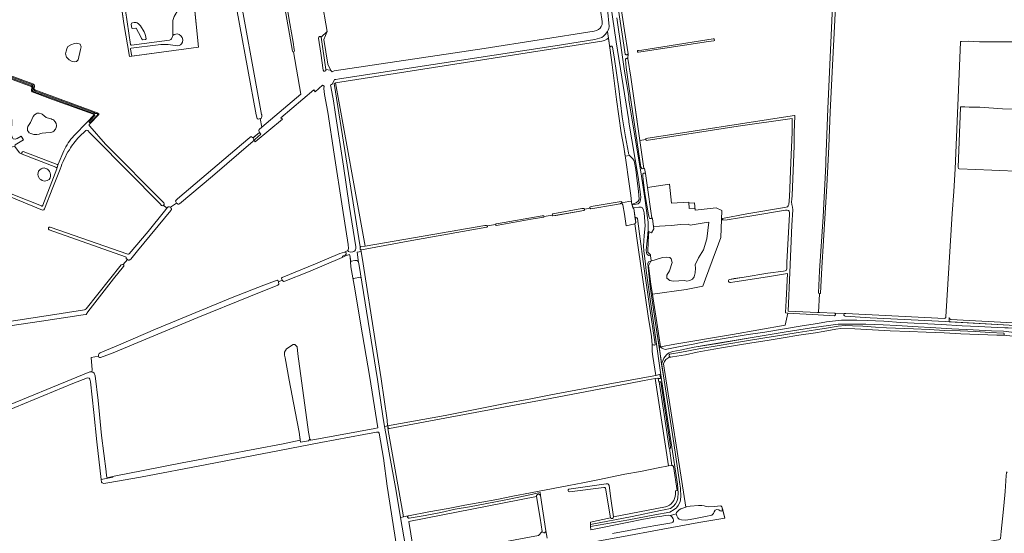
# Model space of a CAD drawing. Header units: metres. Extents: x 209813 to 223847, y 571801 to 587119.
# Tile 239 of 256: x 221435 to 222348, y 573120 to 573596. Entities that reach past the tile are written whole.
import ezdxf

# ---------------------------------------------------------------- set-up
doc = ezdxf.new("R2010")
doc.units = ezdxf.units.M
for name, color, linetype, lineweight in [('B-RO-GR-BOS_GEMENGD-GV', 8, 'Continuous', 0), ('B-RO-GR-BOUWLAND-GV', 8, 'Continuous', 0), ('B-RO-GR-GRAS-GV', 8, 'Continuous', 0), ('B-RO-GR-HOUTWAL-GV', 8, 'Continuous', 0), ('B-RO-KW-KUNSTWERK_STUW-GV', 8, 'Continuous', 0), ('B-RO-OG-WATER_GREPPEL-GV', 8, 'Continuous', 0), ('B-RO-OG-WEG-GV', 8, 'Continuous', 0), ('B-RO-VH-ONVERHARD-GV', 8, 'Continuous', 0), ('B-RO-VH-VERHARDING_FUNDERING_ZAND-GV', 8, 'Continuous', 0)]:
    doc.layers.add(name, color=color, linetype=linetype, lineweight=lineweight)

msp = doc.modelspace()

# ---------------------------------------------------------------- linework, layer by layer
at = {"layer": 'B-RO-GR-BOS_GEMENGD-GV', "flags": 128}
for points in [[(221538.962, 573562.045), (221600.958, 573570.202), (221594.166, 573635.482), (221590.897, 573633.363), (221588.346, 573630.452), (221587.355, 573628.144), (221587.052, 573623.4), (221584.507, 573611.186), (221582.373, 573605.686), (221578.191, 573598.794), (221576.986, 573595.085), (221577.128, 573581.117)], [(221581.193, 573571.49), (221572.744, 573572.81)], [(221537.736, 573568.619), (221538.962, 573562.045)], [(221392.661, 573558.085), (221388.226, 573542.909), (221388.569, 573538.624), (221391.525, 573534.779), (221395.697, 573532.366), (221398.317, 573532.112), (221400.844, 573532.101), (221408.39, 573534.227), (221415.501, 573536.661), (221422.922, 573535.613), (221424.755, 573532.628), (221427.184, 573515.036), (221427.614, 573499.43), (221427.004, 573490.209), (221427.574, 573487.407), (221428.87, 573485.367), (221430.778, 573485.046), (221432.489, 573485.605), (221436.278, 573487.88), (221438.548, 573484.487), (221430.851, 573479.617), (221430.518, 573478.27), (221434.682, 573472.352), (221437.283, 573471.023)], [(221445.626, 573533.97), (221400.996, 573550.172)], [(221445.866, 573530.821), (221446.131, 573532.722)], [(221465.489, 573521.828), (221446.538, 573528.901)], [(221503.312, 573508.223), (221465.489, 573521.828)], [(221497.84, 573501.227), (221503.544, 573506.901)], [(221485.277, 573488.045), (221497.84, 573501.227)], [(221438.332, 573473.552), (221469.853, 573461.446)], [(221470.803, 573461.868), (221476.02, 573474.291)]]:
    msp.add_lwpolyline(points, dxfattribs=at)
at = {"layer": 'B-RO-GR-BOS_GEMENGD-GV'}
for points in [[(221577.128, 573581.117, -0.3251746), (221582.728, 573582.115)], [(221582.728, 573582.115, -0.3934247), (221585.853, 573574.948)], [(221538.254, 573569.436, 0.4096816), (221537.736, 573568.619)], [(221446.131, 573532.722, 0.4224849), (221445.626, 573533.97)], [(221446.538, 573528.901, -0.2577494), (221445.866, 573530.821)], [(221503.544, 573506.901, 0.4637139), (221503.312, 573508.223)], [(221476.02, 573474.291, -0.0816549), (221485.277, 573488.045)], [(221437.283, 573471.023, -0.6954461), (221438.332, 573473.552)], [(221470.759, 573461.735, 0.0564217), (221470.803, 573461.868)]]:
    msp.add_lwpolyline(points, format="xyb", dxfattribs=at)
at = {"layer": 'B-RO-GR-BOS_GEMENGD-GV', "flags": 128}
for points in [[(221469.26, 573497.63), (221469.26, 573497.29), (221468.86, 573495.73), (221468.28, 573494.35), (221468.02, 573493.95), (221466.78, 573492.47), (221465.56, 573491.71), (221463.9, 573491.25), (221459.28, 573490.83), (221455.92, 573490.67), (221454.24, 573490.15), (221453.12, 573489.71), (221450.8, 573489.27), (221447.98, 573489.29), (221445.46, 573490.11), (221445.18, 573490.23), (221443.86, 573491.01), (221443.12, 573491.85), (221442.34, 573493.07), (221442.18, 573493.91), (221442.18, 573495.35), (221442.58, 573496.73), (221444.9, 573500.43), (221447.58, 573506.15), (221448.8, 573507.49), (221450.26, 573508.59), (221451.32, 573509.05), (221452.68, 573509.17), (221452.98, 573509.17), (221455.08, 573508.59), (221455.82, 573508.11), (221459.42, 573505.25), (221460.52, 573504.65), (221464.14, 573503.73), (221465.24, 573503.39), (221466.38, 573502.85), (221467.92, 573500.99), (221468.72, 573499.47)], [(222085.366, 573393.782), (222086.304, 573418.934), (222081.03, 573421.346), (222061.332, 573419.308), (222061.201, 573420.934), (222055.867, 573420.567), (222055.437, 573426.566), (222039.473, 573425.572), (222037.641, 573443.42), (222017.229, 573440.285), (222017.549, 573438.177), (222020.42, 573418.286), (222021.31, 573412.074), (222021.786, 573411.032), (222022.844, 573403.952), (222039.153, 573404.966), (222048.215, 573405.791), (222054.863, 573406.128), (222056.696, 573405.294), (222071.725, 573407.642), (222074.239, 573408.076), (222072.343, 573392.599), (222069.118, 573382.268), (222064.563, 573374.983), (222061.41, 573368.572), (222061.676, 573365.256), (222061.419, 573361.113), (222060.539, 573357.411), (222058.94, 573355.32), (222056.587, 573354.051), (222053.798, 573353.337), (222051.501, 573353.839), (222040.981, 573353.259), (222037.814, 573353.99), (222035.147, 573356.118), (222035.122, 573358.832), (222037.61, 573362.806), (222039.995, 573370.718), (222039.067, 573374.134), (222037.835, 573375.38), (222035.125, 573375.665), (222031.26, 573375.132), (222020.381, 573371.929), (222018.199, 573367.657), (222020.348, 573350.653), (222021.702, 573341.335), (222053.23, 573345.733), (222068.6, 573348.565), (222071.087, 573355.608), (222077.321, 573372.106), (222083.123, 573387.883)]]:
    msp.add_lwpolyline(points, close=True, dxfattribs=at)
at = {"layer": 'B-RO-GR-BOUWLAND-GV', "flags": 128}
for points in [[(222192.158, 573619.855), (222189.098, 573559.553), (222186.708, 573510.349), (222185.351, 573477.747), (222183.631, 573441.686), (222178.822, 573365.822), (222177.586, 573342.239), (222177.448, 573342.006), (222177.215, 573341.837), (222177.062, 573341.762), (222176.861, 573341.694), (222176.688, 573341.681), (222175.754, 573324.401), (222176.647, 573324.425), (222190.706, 573323.659), (222199.537, 573323.151), (222199.992, 573323.27), (222201.288, 573323.35), (222292.583, 573318.843), (222293.138, 573318.896), (222293.509, 573319.213), (222293.773, 573319.61), (222293.826, 573320.192), (222299.745, 573415.962), (222301.246, 573436.399), (222302.595, 573457.512), (222307.396, 573574.888), (222307.462, 573575.1), (222307.574, 573575.272), (222307.872, 573575.503), (222308.229, 573575.616), (222308.412, 573575.6), (222314.642, 573575.731), (222325.193, 573575.261), (222347.493, 573575.365), (222360.756, 573575.38)], [(222356.381, 573302.261), (222347.358, 573303.23), (222347.099, 573303.209), (222341.083, 573303.171), (222307.849, 573304.459), (222292.341, 573305.386), (222275.772, 573305.924), (222259.81, 573306.627), (222242.351, 573307.361), (222209.441, 573309.205), (222196.577, 573309.332), (222191.978, 573308.686), (222180.289, 573306.668), (222173.016, 573305.355), (222157.582, 573303.236), (222143.061, 573300.83), (222128.101, 573298.443), (222113.962, 573296.155), (222100.838, 573294.052), (222087.828, 573291.676), (222073.553, 573289.385), (222063.228, 573287.448), (222052.583, 573285.037), (222040.445, 573283.091), (222038.935, 573283.006), (222038.612, 573282.962), (222038.287, 573282.993), (222037.978, 573283.098)], [(222032.146, 573276.719), (222052.671, 573143.806), (222053.412, 573144.049), (222056.892, 573144.721), (222064.506, 573145.234), (222067.651, 573145.192), (222069.835, 573144.877), (222071.548, 573144.327), (222073.927, 573144.027), (222079.007, 573144.336), (222085.33, 573145.041), (222086.294, 573144.039), (222088.896, 573133.697), (222064.888, 573129.462), (222023.199, 573121.798), (222000, 573117.487), (221947.297, 573107.789), (221952.872, 573071.182), (221964.103, 573014.996), (221981.183, 573018.79)], [(221795.389, 573135.729), (221795.667, 573135.837), (221814.384, 573139.362), (221832.276, 573142.528), (221847.755, 573145.534), (221863.687, 573148.352), (221877.544, 573150.96), (221892.238, 573153.866), (221908.836, 573157.091), (221929.69, 573161.103), (221944.159, 573164.004), (221957.091, 573166.482), (221971.029, 573169.26), (221996.176, 573174.301), (222010.58, 573176.785), (222026.981, 573180.196), (222036.656, 573182.013), (222024.324, 573263.096), (222014.264, 573261.34), (222000, 573258.539), (221926.811, 573244.433), (221777.85, 573216.59)], [(221776.908, 573216.93), (221776.298, 573216.823), (221790.838, 573134.719), (221795.389, 573135.729)], [(222193.221, 573058.774), (222205.35, 573061.157), (222204.587, 573061.88), (222205.181, 573064.16), (222204.661, 573066.965), (222201.99, 573080.688), (222201.104, 573084.838), (222221.839, 573088.953), (222282.051, 573101.832), (222325.05, 573110.288), (222342.845, 573113.581), (222344.615, 573114.499), (222344.85, 573117.962), (222345.282, 573121.138), (222346.496, 573132.915), (222347.777, 573145.09), (222348.882, 573158.232), (222349.944, 573173.139), (222350.243, 573175.518), (222350.848, 573176.548)]]:
    msp.add_lwpolyline(points, dxfattribs=at)
at = {"layer": 'B-RO-GR-BOUWLAND-GV'}
for points in [[(222037.978, 573283.098, 0.2179029), (222032.146, 573276.719)], [(221777.85, 573216.59, -0.1844414), (221776.908, 573216.93)]]:
    msp.add_lwpolyline(points, format="xyb", dxfattribs=at)
at = {"layer": 'B-RO-GR-GRAS-GV', "flags": 128}
for points in [[(222188.604, 573601.579), (222191.732, 573659.784), (222192.77, 573661.237), (222156.396, 573658.872), (222084.374, 573648.448), (221989.227, 573634.877), (221992.153, 573610.171), (221995.962, 573585.889), (221999.275, 573564.158), (221998.941, 573559.692), (222001.818, 573542.55), (222010.202, 573483.73)], [(221679.972, 573612.167), (221674.776, 573642.005), (221673.421, 573642.312), (221661.038, 573641.335), (221635.825, 573638.984), (221635.92, 573635.55), (221659.36, 573507.87), (221659.46, 573507.51), (221659.5, 573506.19), (221659.159, 573504.54), (221657.944, 573504.174), (221659.578, 573496.052), (221695.739, 573526.726), (221688.824, 573565.922)], [(221594.252, 573634.65), (221600.958, 573570.202), (221536.92, 573561.776), (221531.507, 573592.267), (221527.392, 573621.561)], [(221657.944, 573504.174), (221656.012, 573503.592), (221655.12, 573504.31), (221654.3, 573507.65), (221631.18, 573634.13)], [(221723.447, 573548.559), (221724.84, 573547.33), (221725.4, 573547.77), (221726.66, 573548.23), (221865.74, 573569.11), (221967.7, 573585.13), (221969.94, 573585.69), (221971.78, 573586.61), (221973.26, 573587.87), (221974.38, 573589.43), (221975.14, 573591.33), (221975.18, 573592.49), (221975.1, 573594.01), (221968.84, 573636.49)], [(221714.89, 573615.558), (221720.277, 573584.738)], [(221687.93, 573566.478), (221679.972, 573612.167)], [(222175.735, 573342.436), (222176.806, 573362.814), (222180.236, 573413.048), (222182.682, 573461.501), (222182.729, 573465.17), (222183.119, 573481.102), (222184.457, 573513.424), (222188.604, 573601.579)], [(222002.343, 573426.844), (222001.696, 573432.683), (222000, 573445.897), (221997.054, 573465.416), (221995.309, 573477.92), (221992.844, 573490.745), (221988.468, 573521.639), (221984.422, 573553.814), (221980.927, 573578.738), (221979.555, 573577.796), (221977.306, 573576.506), (221974.925, 573575.812), (221727.837, 573537.249), (221726.712, 573536.554)], [(221477.948, 573566.499), (221478.725, 573568.867), (221479.756, 573571.087), (221482.364, 573572.568), (221485.954, 573573.85), (221488.087, 573573.935), (221490.916, 573572.995), (221492.138, 573570.774), (221491.35, 573568.236), (221489.084, 573558.448)], [(221477.948, 573566.499), (221477.479, 573564.035), (221478.299, 573560.968), (221480.802, 573558.719), (221483.581, 573557.12), (221486.048, 573556.775), (221487.777, 573557.109), (221489.084, 573558.448)], [(221400.144, 573557.062), (221400.6, 573554.247), (221400.569, 573554.036), (221400.575, 573553.805), (221400.635, 573553.626), (221400.76, 573553.382), (221400.873, 573553.249), (221401.051, 573553.137), (221401.283, 573553.038), (221401.473, 573552.984), (221447.215, 573536.349)], [(221408.017, 573231.442), (221500.095, 573269.407), (221501.916, 573269.347), (221502.238, 573271.153), (221501.196, 573282.674), (221508.037, 573283.725), (221508.112, 573284.885), (221508.588, 573286.235), (221509.461, 573287.028), (221528.908, 573294.966), (221561.055, 573308.698), (221632.175, 573338.067), (221661.522, 573349.729), (221673.649, 573354.276), (221674.561, 573353.624), (221674.975, 573352.634), (221678.322, 573354.213), (221678.054, 573354.894), (221677.816, 573356.085), (221678.449, 573356.676), (221709.396, 573369.497), (221731.818, 573378.971), (221736.145, 573380.312), (221739.37, 573381.904), (221739.811, 573383.537), (221739.505, 573387.31), (221734.406, 573421.07), (221726.756, 573471.149), (221720.636, 573510.11), (221717.679, 573526.531), (221716.907, 573531.905), (221717.292, 573534.086), (221715.865, 573534.989), (221709.117, 573529.053), (221707.836, 573530.89), (221677.115, 573504.795), (221678.656, 573503.484), (221653.402, 573482.492), (221652.692, 573483.518), (221653.008, 573484.623)], [(221448.659, 573533.92), (221448.282, 573532.257), (221448.194, 573532.017), (221448.167, 573531.574), (221448.227, 573531.382), (221448.333, 573531.21), (221448.743, 573530.959), (221449.039, 573530.867), (221505.311, 573509.959), (221506.561, 573509.689), (221507.645, 573509.205), (221508.322, 573508.662), (221508.518, 573507.825), (221499.662, 573498.821), (221499.523, 573498.583), (221499.457, 573498.372), (221499.457, 573498.061), (221499.517, 573497.737), (221499.623, 573497.518), (221499.828, 573497.26), (221500.078, 573497.03), (221514.571, 573480.508), (221568.54, 573425.87), (221569, 573425.05), (221568.82, 573424.31), (221568.35, 573423.84)], [(221727.837, 573537.249), (221755.298, 573385.809), (221818.021, 573396.515), (221866.362, 573405.058), (221867.984, 573405.058), (221868.762, 573404.639)], [(222307.358, 573514.516), (222305.26, 573458.924)], [(222306.408, 573457.388), (222336.545, 573456.408), (222366.01, 573454.944), (222366.707, 573454.886), (222368.216, 573487.414), (222368.466, 573512.481), (222360.691, 573512.76), (222360.422, 573512.727), (222360.154, 573512.763), (222346.512, 573513.23), (222325.441, 573514.578), (222315.464, 573514.571), (222311.559, 573515.073), (222308.234, 573515.09)], [(222015.741, 573484.7), (222015.528, 573485.514), (222151.466, 573506.625), (222153.479, 573506.904)], [(222153.829, 573506.715), (222153.243, 573491.309), (222153.164, 573478.894), (222151.275, 573432.71), (222151.151, 573429.363), (222150.859, 573426.886), (222151.152, 573424.456), (222151.835, 573422.057), (222151.941, 573419.513), (222151.124, 573405.216), (222149.234, 573361.485), (222147.596, 573325.627), (222174.786, 573324.374), (222175.754, 573324.401), (222176.688, 573341.681)], [(222086.992, 573410.622), (222086.925, 573411.451), (222109.348, 573415.802), (222144.311, 573421.65), (222145.766, 573421.865), (222147.115, 573422.17), (222147.825, 573423.11), (222148.406, 573424.432), (222148.818, 573431.532), (222150.184, 573463.442), (222151.337, 573491.469), (222151.462, 573504.1), (222101.451, 573497.064), (222015.986, 573483.762), (222015.741, 573484.7), (222010.202, 573483.73), (222013.909, 573457.721), (222014.505, 573457.759), (222015.263, 573453.253), (222017.229, 573440.285), (222037.641, 573443.42), (222039.473, 573425.572), (222055.437, 573426.566), (222055.523, 573425.576), (222060.856, 573425.943), (222061.332, 573419.308), (222081.03, 573421.346), (222086.304, 573418.934), (222085.989, 573410.478)], [(221536.411, 573378.572), (221554.173, 573399.415), (221569.2, 573418.2), (221571.293, 573420.937), (221568.35, 573423.84), (221567.64, 573423.13), (221566.58, 573423.47), (221565.2, 573425.03), (221505.12, 573486.07), (221499.18, 573491.85), (221498.76, 573492.41), (221498.1, 573492.95), (221497.06, 573493.25), (221496.22, 573493.11), (221490.081, 573487.21)], [(221571.293, 573420.937), (221571.702, 573421.472), (221572.027, 573421.797), (221572.741, 573422.154), (221573.087, 573422.229), (221573.559, 573422.249), (221574.043, 573422.178), (221574.463, 573422.067), (221574.794, 573421.85), (221580.364, 573425.816), (221579.55, 573427.573), (221579.947, 573428.485), (221581.217, 573429.676), (221640.814, 573480.106), (221648.513, 573486.707), (221649.744, 573487.342), (221651.286, 573486.349), (221657.47, 573491.209), (221656.94, 573492.01), (221656.74, 573493.17), (221657.1, 573493.95), (221659.578, 573496.052)], [(221652.18, 573484.89), (221651.38, 573483.17), (221613.944, 573450.846), (221583.201, 573425.063), (221582.581, 573424.763), (221582.061, 573424.883), (221580.364, 573425.816)], [(221456.179, 573419.22), (221364.696, 573456.825)], [(221472.491, 573457.147), (221465.56, 573440.184), (221457.961, 573420.308)], [(221876.25, 573405.815), (221876.419, 573406.356), (221877.176, 573406.572), (221919.677, 573414.034), (221920.758, 573413.926), (221921.394, 573413.168), (221928.827, 573414.532), (221928.977, 573415.44), (221929.41, 573415.765), (221956.446, 573420.631), (221958.176, 573420.847), (221958.947, 573420.138), (221962.177, 573420.739), (221963.978, 573420.925), (221963.367, 573421.388), (221963.691, 573422.037), (221965.097, 573422.469), (221990.835, 573426.903), (221992.674, 573427.336), (221993.323, 573426.795), (221993.233, 573425.908)], [(221993.233, 573425.908), (221991.917, 573425.173), (221986.51, 573424.2), (221964.665, 573420.523), (221963.978, 573420.925)], [(221574.794, 573421.85), (221575.108, 573421.567), (221575.414, 573421.112), (221575.563, 573420.688), (221575.637, 573420.297), (221575.647, 573419.916), (221575.573, 573419.471), (221575.296, 573418.967), (221544.332, 573381.481), (221538.13, 573373.803), (221536.368, 573372.719), (221535.908, 573372.753), (221535.039, 573373.479)], [(221958.947, 573420.138), (221958.735, 573419.45), (221958.027, 573418.896), (221929.55, 573413.762), (221928.979, 573413.857), (221928.827, 573414.532)], [(222093.497, 573355.018), (222099.233, 573355.903), (222106.785, 573357.196), (222128.871, 573360.833), (222143.347, 573362.681), (222145.005, 573362.814), (222146.234, 573363.403), (222146.401, 573364.988), (222146.549, 573370.497), (222147.765, 573393.267), (222148.864, 573415.046), (222148.836, 573416.614), (222148.516, 573418.159), (222147.86, 573418.989), (222146.659, 573419.286), (222145.098, 573419.16), (222114.102, 573414.023), (222091.041, 573410.308), (222087.058, 573409.793), (222086.992, 573410.622), (222085.989, 573410.478), (222085.366, 573393.782), (222083.123, 573387.883), (222077.321, 573372.106), (222071.087, 573355.608), (222068.6, 573348.565), (222053.23, 573345.733), (222021.702, 573341.335), (222022.321, 573337.071), (222027.103, 573306.832), (222029.361, 573292.41), (222042.69, 573294.832), (222095.936, 573304.011), (222144.938, 573312.531), (222147.257, 573323.735), (222145.511, 573323.878)], [(221921.394, 573413.168), (221921.135, 573412.621), (221909.392, 573410.719), (221878.585, 573405.157), (221876.92, 573405.01), (221876.466, 573405.263), (221876.25, 573405.815), (221868.762, 573404.639), (221868.738, 573403.967), (221868.182, 573403.387), (221795.359, 573390.355), (221751.958, 573382.333), (221751.781, 573382.336), (221751.483, 573382.43), (221752.721, 573375.287)], [(221776.233, 573219.083), (221829.701, 573228.892), (221886.801, 573240.139), (221907.456, 573243.816), (221927.571, 573247.925), (221982.4, 573258.199), (222024.901, 573265.985), (222022.197, 573283.504), (222021.44, 573288.155), (222021.656, 573294.327), (222020.899, 573302.105), (222017.763, 573321.03), (222008.571, 573384.403), (222005.543, 573406.464)], [(221533.25, 573375.765), (221462.206, 573400.936)], [(221463.23, 573403.496), (221535.232, 573378.288)], [(221501.916, 573269.347), (221502.793, 573269.01), (221504.143, 573267.899), (221505.095, 573265.597), (221507.746, 573242.541), (221510.981, 573210.323), (221515.13, 573176.929), (221515.525, 573172.879), (221516.019, 573171.1), (221522.737, 573172.483), (221549.512, 573177.72), (221585.573, 573184.734), (221626.87, 573192.737), (221679.233, 573202.518), (221695.171, 573205.838), (221694.151, 573213.188), (221690.397, 573232.552), (221684.963, 573261.5), (221681.209, 573282.149), (221680.715, 573284.619), (221680.418, 573287.583), (221682.493, 573290.645), (221688.717, 573294.696), (221690.298, 573294.696), (221692.175, 573292.424), (221692.867, 573285.903), (221702.845, 573213.188), (221704.031, 573206.766), (221704.92, 573205.976), (221715.481, 573207.632), (221764.208, 573216.654), (221767.199, 573217.219), (221759.72, 573264), (221750.96, 573314.455), (221745.724, 573346.071), (221742.068, 573366.719), (221741.607, 573375.876), (221740.976, 573377.961), (221736.997, 573376.887), (221733.902, 573375.182), (221702.765, 573361.981), (221680.722, 573353.202), (221679.522, 573353.076), (221678.322, 573354.213)], [(221530.926, 573368.754), (221531.467, 573368.284), (221531.652, 573367.757), (221531.652, 573367.373), (221531.318, 573366.8), (221522.006, 573355.594), (221498.252, 573324.895), (221496.594, 573322.528), (221493.99, 573321.975), (221455.242, 573316.293), (221406.629, 573309.033)], [(221496.473, 573327.57), (221529.158, 573368.575), (221530.2, 573368.925), (221530.926, 573368.754), (221535.039, 573373.479), (221533.695, 573374.266)], [(222145.055, 573324.369), (222145.823, 573335.497), (222147.167, 573360.338), (222128.455, 573357.462), (222098.321, 573352.591), (222094.346, 573351.978)], [(221674.975, 573352.634), (221675.213, 573350.484), (221674.392, 573349.726), (221647.42, 573338.858), (221600.195, 573319.791), (221540.817, 573294.992), (221521.552, 573286.891), (221509.982, 573282.528), (221508.897, 573282.453), (221508.299, 573282.902), (221508.037, 573283.725)], [(221312.244, 573299.436), (221410.905, 573313.74), (221473.577, 573323.391), (221494.969, 573326.723)], [(221503.602, 573231.682), (221500.793, 573259.945), (221499.915, 573262.578), (221499.301, 573263.455), (221497.984, 573263.719), (221484.292, 573258.54), (221421.623, 573232.384)], [(221785.894, 573097.62), (221784.998, 573105.375), (221785.007, 573106.203), (221784.311, 573108.041), (221775.802, 573163.182), (221772.241, 573189.302), (221768.415, 573212.387), (221767.888, 573213.244), (221767.228, 573213.442), (221765.909, 573213.31), (221754.102, 573211.068), (221714.132, 573203.68), (221667.961, 573194.842), (221608.401, 573183.365), (221547.149, 573171.634), (221516.719, 573166.282), (221512.894, 573165.755), (221511.509, 573166.282), (221510.915, 573167.008), (221510.528, 573169.405), (221506.498, 573204.297), (221503.602, 573231.682)], [(221917.989, 573154.445), (221917.7, 573157.284), (221910.81, 573155.888), (221897.996, 573153.132), (221884.172, 573150.272), (221852.039, 573144.012), (221838.736, 573141.808), (221825.418, 573138.93), (221810.976, 573136.085), (221796.079, 573133.485), (221795.781, 573133.492), (221795.493, 573133.572), (221795.235, 573133.721), (221795.021, 573133.929), (221794.866, 573134.184), (221794.778, 573134.469), (221794.763, 573134.767), (221794.823, 573135.06), (221794.953, 573135.328), (221795.146, 573135.556), (221795.389, 573135.729), (221788.184, 573134.045), (221792.664, 573107.342)], [(221916.195, 573117.385), (221801.361, 573096.027), (221795.845, 573130.616), (221914.212, 573153.778)], [(221916.195, 573117.385), (221919.608, 573121.092), (221917.591, 573133.457), (221914.212, 573153.778)], [(222000, 573117.487), (222023.199, 573121.798), (222064.888, 573129.462), (222088.896, 573133.697), (222086.622, 573142.396), (222086.537, 573141.016), (222086.014, 573140.188), (222084.618, 573140.469), (222083.28, 573141.245), (222081.485, 573141.592), (222079.972, 573140.881), (222079.001, 573139.527), (222078.532, 573138.017), (222077.717, 573137.166), (222076.796, 573136.405), (222071.105, 573135.163), (222061.739, 573133.234), (222056.812, 573132.25), (222052.537, 573131.71), (222048.889, 573131.908), (222046.47, 573132.695), (222045.393, 573133.885), (222044.464, 573135.675), (222043.926, 573137.497), (222038.656, 573135.896), (222039.943, 573134.527), (222040.954, 573132.94), (222041.243, 573131.785), (222041.314, 573130.908), (222040.807, 573129.885), (222039.578, 573129.296), (222037.846, 573128.863), (222023.035, 573126.3), (222009.491, 573123.84), (222000, 573122.053), (221984.72, 573119.38)], [(221924.258, 573115.046), (221922.956, 573121.936)]]:
    msp.add_lwpolyline(points, dxfattribs=at)
for points in [[(221714.695, 573579.488), (221718.947, 573549.631), (221722.901, 573549.041), (221723.447, 573548.559), (221720.684, 573554.468), (221717.059, 573577.332), (221720.277, 573584.738)], [(222008.379, 573565.836), (222008.015, 573566.1), (222007.85, 573566.332), (222007.817, 573566.596), (222007.982, 573566.861), (222008.346, 573567.125), (222008.842, 573567.291), (222011.846, 573567.498), (222077.985, 573577.906), (222078.711, 573577.949), (222079.174, 573577.784), (222079.471, 573577.221), (222079.207, 573576.428), (222078.589, 573576.115), (222073.756, 573575.447), (222011.017, 573566.021), (222008.966, 573565.823)], [(221658.54, 573489.59), (221657.47, 573491.209), (221651.36, 573486.25), (221652.18, 573484.89), (221653.008, 573484.623)], [(221469.368, 573458.366), (221469.157, 573458.673), (221468.903, 573458.885), (221468.55, 573459.057), (221437.283, 573471.023), (221434.682, 573472.352), (221430.518, 573478.27), (221407.243, 573475.125), (221406.995, 573474.637), (221395.828, 573447.921), (221395.761, 573447.652), (221395.769, 573447.298), (221395.821, 573447.128), (221395.944, 573446.944), (221430.231, 573433.01), (221455.198, 573423.053), (221455.378, 573422.988), (221455.896, 573422.967), (221456.097, 573423.052), (221456.224, 573423.179), (221456.309, 573423.316), (221456.42, 573423.729), (221469.334, 573457.499), (221469.443, 573457.822)], [(221455.861, 573446.8), (221454.538, 573447.462), (221453.413, 573448.288), (221452.584, 573449.351), (221451.991, 573451.1), (221451.865, 573452.15), (221451.991, 573453.812), (221452.499, 573455.216), (221453.777, 573456.524), (221454.968, 573457.45), (221456.059, 573458.045), (221456.811, 573458.262), (221457.523, 573458.295), (221458.837, 573457.946), (221460.193, 573457.417), (221461.119, 573456.755), (221461.978, 573455.939), (221462.74, 573454.969), (221463.32, 573453.677), (221463.467, 573451.926), (221463.467, 573450.471), (221463.236, 573449.248), (221462.31, 573447.608), (221460.392, 573446.701), (221457.894, 573446.171)], [(222002.407, 573426.263), (222002.343, 573426.844), (222000, 573427.061), (221993.233, 573425.908), (221994.296, 573423.983), (221996.026, 573415.548), (221997.54, 573404.734), (222005.543, 573406.464), (222006.275, 573407.612), (222004.423, 573420.634), (222003.961, 573420.597), (222002.817, 573424.823)], [(221776.233, 573219.083), (221775.792, 573224.474), (221770.077, 573262.786), (221765.315, 573294.218), (221752.721, 573375.287), (221751.699, 573380.883), (221747.975, 573380.326), (221749.24, 573370.68), (221749.42, 573369.86), (221766.74, 573262.22), (221767.9, 573253.44), (221771.84, 573228.28), (221773.45, 573218.587)]]:
    msp.add_lwpolyline(points, close=True, dxfattribs=at)
at = {"layer": 'B-RO-GR-GRAS-GV'}
for points in [[(221688.824, 573565.922, -0.2635939), (221687.93, 573566.478)], [(221447.215, 573536.349, -0.4127556), (221448.659, 573533.92)], [(222308.234, 573515.09, 0.5026746), (222307.358, 573514.516)], [(222153.479, 573506.904, -0.3754604), (222153.829, 573506.715)], [(221490.081, 573487.21, 0.04423), (221481.094, 573475.264)], [(221481.094, 573475.264, 0.0631378), (221472.491, 573457.147)], [(222305.26, 573458.924, 0.3614947), (222306.408, 573457.388)], [(221457.961, 573420.308, -0.3752167), (221456.179, 573419.22)], [(221462.206, 573400.936, -0.8607221), (221463.23, 573403.496)], [(221535.232, 573378.288, 0.268194), (221536.411, 573378.572)], [(221533.695, 573374.266, 0.4319286), (221533.25, 573375.765)], [(222094.346, 573351.978, -1.0017815), (222093.497, 573355.018)], [(221494.969, 573326.723, 0.2416762), (221496.473, 573327.57)], [(222145.511, 573323.878, -0.4300248), (222145.055, 573324.369)], [(221914.212, 573153.778, -0.8297551), (221917.989, 573154.445)], [(221922.956, 573121.936, -0.8840966), (221919.608, 573121.092)]]:
    msp.add_lwpolyline(points, format="xyb", dxfattribs=at)
at = {"layer": 'B-RO-GR-HOUTWAL-GV', "flags": 128}
for points in [[(221702.896, 573205.384), (221704.031, 573206.766), (221702.845, 573213.188), (221692.867, 573285.903), (221692.175, 573292.424), (221690.298, 573294.696), (221688.717, 573294.696), (221682.493, 573290.645), (221680.418, 573287.583), (221680.715, 573284.619), (221681.209, 573282.149), (221684.963, 573261.5), (221690.397, 573232.552), (221694.151, 573213.188), (221695.539, 573204.07)], [(222037.296, 573198.548), (222034.831, 573215.386), (222028.042, 573259.904), (222027.712, 573259.86), (222027.09, 573262.958), (222026.75, 573263.519), (222024.324, 573263.096), (222036.656, 573182.013), (222039.736, 573182.534), (222037.471, 573198.377)]]:
    msp.add_lwpolyline(points, close=True, dxfattribs=at)
at = {"layer": 'B-RO-KW-KUNSTWERK_STUW-GV', "flags": 128}
msp.add_lwpolyline([(221751.251, 573356.792), (221751.168, 573357.189), (221744.68, 573355.834), (221744.763, 573355.437)], dxfattribs=at)
at = {"layer": 'B-RO-OG-WATER_GREPPEL-GV', "flags": 128}
for points in [[(222176.861, 573341.694), (222177.062, 573341.762), (222177.215, 573341.837), (222177.448, 573342.006), (222177.586, 573342.239), (222178.822, 573365.822), (222183.631, 573441.686), (222185.351, 573477.747), (222186.708, 573510.349), (222189.098, 573559.553), (222192.158, 573619.855), (222193.587, 573660.252), (222193.632, 573660.992), (222192.77, 573661.237), (222191.732, 573659.784), (222188.604, 573601.579), (222184.457, 573513.424), (222183.119, 573481.102), (222182.729, 573465.17), (222182.682, 573461.501), (222180.236, 573413.048), (222176.806, 573362.814), (222175.735, 573342.436)], [(221526.907, 573625.017), (221531.507, 573592.267), (221536.92, 573561.776), (221538.962, 573562.045), (221537.736, 573568.619)], [(221537.622, 573572.831), (221529.981, 573625.661)], [(221987.611, 573625.003), (221991.323, 573598.46), (221994.267, 573578.338), (221996.489, 573563.871), (221996.72, 573563.631), (221996.995, 573563.442), (221997.301, 573563.312), (221997.628, 573563.245), (221997.961, 573563.246), (221998.288, 573563.314), (221998.594, 573563.445), (221998.867, 573563.635), (221999.098, 573563.876), (221999.275, 573564.158), (221995.962, 573585.889), (221992.153, 573610.171), (221990.367, 573625.251)], [(221688.577, 573574.879), (221685.629, 573592.246), (221682.167, 573612.449), (221679.972, 573612.167)], [(221577.128, 573581.117), (221575.961, 573578.66)], [(221712.15, 573578.648), (221714.191, 573564.614), (221716.514, 573548.974)], [(221718.947, 573549.631), (221714.695, 573579.488)], [(221538.254, 573569.436), (221563.399, 573572.447)], [(221573.862, 573576.75), (221538.557, 573572.282)], [(221689.931, 573566.903), (221689.613, 573568.009), (221688.577, 573574.879)], [(221982.168, 573569.852), (221984.422, 573553.814), (221988.468, 573521.639), (221992.844, 573490.745), (221995.309, 573477.92), (221996.524, 573469.216), (222000.558, 573470.002)], [(221401.435, 573551.006), (221445.512, 573534.815), (221446.46, 573534.35), (221446.731, 573533.808), (221446.789, 573533.15), (221446.654, 573532.298), (221446.654, 573531.136), (221446.866, 573530.013), (221447.215, 573529.606), (221448.355, 573528.924), (221503.524, 573508.779), (221503.998, 573508.474), (221504.438, 573507.864), (221504.675, 573507.389), (221504.642, 573506.847), (221500.239, 573502.205), (221499.359, 573501.425), (221499.257, 573500.917), (221499.833, 573500.477), (221500.375, 573500.578), (221506.538, 573506.61), (221507.486, 573507.931), (221506.883, 573508.76), (221505.915, 573508.799), (221505.412, 573508.935), (221503.67, 573509.588), (221449.722, 573529.468), (221448.215, 573530.321), (221447.775, 573530.864), (221447.504, 573531.507), (221447.538, 573533.371), (221447.504, 573534.252), (221447.2, 573535.133), (221446.387, 573535.574), (221402.361, 573551.843)], [(222153.479, 573506.904), (222151.466, 573506.625), (222015.528, 573485.514), (222015.986, 573483.762)], [(222145.511, 573323.878), (222147.257, 573323.735), (222175.461, 573322.071), (222190.575, 573321.253), (222190.847, 573321.356), (222191.088, 573321.518), (222191.286, 573321.731), (222191.43, 573321.984), (222191.512, 573322.263), (222191.527, 573322.553), (222191.476, 573322.84), (222191.361, 573323.107), (222191.188, 573323.34), (222190.965, 573323.527), (222190.706, 573323.659), (222176.647, 573324.425), (222174.786, 573324.374), (222147.596, 573325.627), (222149.234, 573361.485), (222151.124, 573405.216), (222151.941, 573419.513), (222151.835, 573422.057), (222151.152, 573424.456), (222150.859, 573426.886), (222151.151, 573429.363), (222151.275, 573432.71), (222153.164, 573478.894), (222153.243, 573491.309), (222153.829, 573506.715)], [(222015.986, 573483.762), (222101.451, 573497.064), (222151.462, 573504.1), (222151.337, 573491.469), (222150.184, 573463.442), (222148.818, 573431.532), (222148.406, 573424.432), (222147.825, 573423.11), (222147.115, 573422.17), (222145.766, 573421.865), (222144.311, 573421.65), (222109.348, 573415.802), (222086.925, 573411.451), (222087.058, 573409.793), (222091.041, 573410.308), (222114.102, 573414.023), (222145.098, 573419.16), (222146.659, 573419.286), (222147.86, 573418.989), (222148.516, 573418.159), (222148.836, 573416.614), (222148.864, 573415.046), (222147.765, 573393.267), (222146.549, 573370.497), (222146.401, 573364.988), (222146.234, 573363.403), (222145.005, 573362.814), (222143.347, 573362.681), (222128.871, 573360.833), (222106.785, 573357.196), (222097.486, 573355.665), (222093.497, 573355.018)], [(221437.283, 573471.023), (221468.55, 573459.057), (221468.903, 573458.885), (221469.157, 573458.673), (221469.368, 573458.366), (221469.443, 573457.822), (221470.759, 573461.735)], [(222005.766, 573411.194), (222006.275, 573407.612), (222005.543, 573406.464), (222008.571, 573384.403), (222017.763, 573321.03), (222020.899, 573302.105), (222021.656, 573294.327), (222022.893, 573294.447)], [(222176.688, 573341.681), (222176.861, 573341.694)], [(222297.127, 573319.688), (222296.998, 573315.628), (222352.513, 573312.426), (222359.305, 573312.186), (222360.484, 573312.723), (222361.089, 573313.444), (222361.636, 573314.43), (222361.728, 573314.774), (222361.885, 573317.781)], [(222356.03, 573314.555), (222298.645, 573317.877)], [(221421.623, 573232.384), (221484.292, 573258.54), (221497.984, 573263.719), (221499.301, 573263.455), (221499.915, 573262.578), (221500.793, 573259.945), (221503.602, 573231.682), (221506.498, 573204.297), (221510.528, 573169.405), (221521.405, 573171.548), (221521.274, 573172.182), (221516.019, 573171.1), (221515.525, 573172.879), (221515.13, 573176.929), (221510.981, 573210.323), (221507.746, 573242.541), (221505.095, 573265.597), (221504.143, 573267.899), (221502.793, 573269.01), (221501.916, 573269.347), (221500.095, 573269.407), (221408.017, 573231.442)], [(221979.03, 573165.411), (221944.389, 573160.465)], [(221944.792, 573157.842), (221976.654, 573162.124)], [(221978.175, 573161.265), (221982.941, 573133.867)], [(221985.689, 573134.704), (221983.28, 573151.93), (221981.523, 573163.982)], [(221914.212, 573153.778), (221917.591, 573133.457), (221919.608, 573121.092)], [(221922.956, 573121.936), (221917.989, 573154.445)]]:
    msp.add_lwpolyline(points, dxfattribs=at)
for points in [[(221552.12, 573577.97), (221551.58, 573581.01), (221550.98, 573582.95), (221550.32, 573584.51), (221547, 573590.07), (221545.24, 573592.07), (221543.84, 573592.95), (221543.04, 573593.13), (221541.08, 573593.09), (221539.46, 573592.85), (221538.706, 573592.572), (221538.3, 573591.49), (221539.03, 573588.059), (221539.146, 573587.874), (221539.331, 573587.781), (221542.56, 573587.97), (221542.88, 573587.87), (221547.34, 573579.79), (221547.9, 573578.47), (221548.72, 573577.19), (221551.56, 573577.43)], [(222011.017, 573566.021), (222073.756, 573575.447), (222078.589, 573576.115), (222079.207, 573576.428), (222079.471, 573577.221), (222079.174, 573577.784), (222078.711, 573577.949), (222077.985, 573577.906), (222011.846, 573567.498), (222008.842, 573567.291), (222008.346, 573567.125), (222007.982, 573566.861), (222007.817, 573566.596), (222007.85, 573566.332), (222008.015, 573566.1), (222008.379, 573565.836), (222008.966, 573565.823)], [(222001.818, 573542.55), (221998.941, 573559.692), (221998.677, 573559.854), (221998.383, 573559.952), (221998.074, 573559.98), (221997.768, 573559.936), (221997.479, 573559.824), (221997.224, 573559.648), (221997.015, 573559.419), (221996.865, 573559.148), (221996.78, 573558.85), (221997.55, 573551.416), (222000, 573533.932), (222011.168, 573459.073), (222012.351, 573457.488), (222013.909, 573457.721)], [(222020.42, 573418.286), (222017.549, 573438.177), (222015.263, 573453.253), (222014.55, 573453.542), (222013.664, 573453.569), (222012.841, 573452.816), (222012.786, 573451.044), (222013.196, 573447.151), (222014.895, 573434.527), (222018.239, 573414.871), (222018.622, 573412.546), (222019.114, 573411.309), (222020.292, 573411.306), (222021.31, 573412.074)], [(221986.51, 573424.2), (221991.917, 573425.173), (221993.233, 573425.908), (221993.323, 573426.795), (221992.674, 573427.336), (221990.835, 573426.903), (221965.097, 573422.469), (221963.691, 573422.037), (221963.367, 573421.388), (221963.978, 573420.925), (221964.665, 573420.523)], [(221878.585, 573405.157), (221909.392, 573410.719), (221921.135, 573412.621), (221921.394, 573413.168), (221920.758, 573413.926), (221919.677, 573414.034), (221877.176, 573406.572), (221876.419, 573406.356), (221876.25, 573405.815), (221876.466, 573405.263), (221876.92, 573405.01)], [(221932.165, 573414.237), (221958.027, 573418.896), (221958.735, 573419.45), (221958.947, 573420.138), (221958.176, 573420.847), (221956.446, 573420.631), (221929.41, 573415.765), (221928.977, 573415.44), (221928.827, 573414.532), (221928.979, 573413.857), (221929.55, 573413.762)], [(221795.359, 573390.355), (221868.182, 573403.387), (221868.738, 573403.967), (221868.762, 573404.639), (221867.984, 573405.058), (221866.362, 573405.058), (221818.021, 573396.515), (221755.298, 573385.809), (221751.328, 573385.353), (221750.999, 573385.007), (221750.777, 573384.57), (221750.737, 573384.102), (221750.737, 573383.61), (221750.809, 573383.078), (221751.015, 573382.713), (221751.253, 573382.49), (221751.781, 573382.336), (221751.958, 573382.333)], [(221680.722, 573353.202), (221702.765, 573361.981), (221733.902, 573375.182), (221734.41, 573376.523), (221737.235, 573377.698), (221737.881, 573378.466), (221737.818, 573379.287), (221737.376, 573380.108), (221736.145, 573380.312), (221731.818, 573378.971), (221709.396, 573369.497), (221678.449, 573356.676), (221677.816, 573356.085), (221678.054, 573354.894), (221678.322, 573354.213), (221679.522, 573353.076)], [(221508.037, 573283.725), (221508.299, 573282.902), (221508.897, 573282.453), (221509.982, 573282.528), (221521.552, 573286.891), (221540.817, 573294.992), (221600.195, 573319.791), (221647.42, 573338.858), (221674.392, 573349.726), (221675.213, 573350.484), (221674.975, 573352.634), (221674.561, 573353.624), (221673.649, 573354.276), (221661.522, 573349.729), (221632.175, 573338.067), (221561.055, 573308.698), (221528.908, 573294.966), (221509.461, 573287.028), (221508.588, 573286.235), (221508.112, 573284.885)], [(222038.057, 573285.682), (222037.771, 573285.526), (222037.528, 573285.309), (222037.341, 573285.041), (222037.22, 573284.738), (222037.173, 573284.416), (222037.201, 573284.091), (222037.302, 573283.781), (222037.472, 573283.502), (222037.702, 573283.271), (222037.978, 573283.098), (222038.287, 573282.993), (222038.612, 573282.962), (222038.935, 573283.006), (222040.445, 573283.091), (222052.583, 573285.037), (222063.228, 573287.448), (222073.553, 573289.385), (222087.828, 573291.676), (222100.838, 573294.052), (222113.962, 573296.155), (222128.101, 573298.443), (222143.061, 573300.83), (222157.582, 573303.236), (222173.016, 573305.355), (222180.289, 573306.668), (222191.978, 573308.686), (222196.577, 573309.332), (222209.441, 573309.205), (222242.351, 573307.361), (222259.81, 573306.627), (222275.772, 573305.924), (222292.341, 573305.386), (222307.849, 573304.459), (222341.083, 573303.171), (222347.099, 573303.209), (222347.358, 573303.23), (222347.602, 573303.321), (222347.811, 573303.475), (222347.969, 573303.681), (222348.065, 573303.922), (222348.091, 573304.181), (222348.045, 573304.437), (222347.931, 573304.67), (222347.757, 573304.863), (222347.537, 573305.001), (222347.287, 573305.073), (222334.595, 573305.754), (222321.259, 573306.513), (222307.1, 573307.223), (222292.579, 573307.713), (222278.542, 573308.426), (222263.984, 573309.22), (222238.763, 573310.035), (222228.518, 573310.583), (222216.952, 573311.471), (222207.196, 573311.938), (222200.685, 573312.137), (222194.159, 573311.603), (222183.353, 573309.727), (222172.896, 573308.163), (222156.84, 573305.596), (222143.684, 573303.657), (222126.174, 573300.89), (222105.243, 573297.422), (222083.71, 573293.777), (222064.834, 573290.624), (222047.063, 573287.137), (222039.443, 573286.051)], [(222029.673, 573260.122), (222028.042, 573259.904), (222034.831, 573215.386), (222037.296, 573198.548), (222037.471, 573198.377), (222037.689, 573198.267), (222037.93, 573198.227), (222038.172, 573198.262), (222038.392, 573198.368), (222038.57, 573198.536), (222038.689, 573198.749), (222038.131, 573202.402)]]:
    msp.add_lwpolyline(points, close=True, dxfattribs=at)
at = {"layer": 'B-RO-OG-WATER_GREPPEL-GV'}
for points in [[(221575.961, 573578.66, -0.2318138), (221573.862, 573576.75)], [(221714.695, 573579.488, 0.8425946), (221712.15, 573578.648)], [(221538.557, 573572.282, -0.4780536), (221537.622, 573572.831)], [(221563.399, 573572.447, -0.0473959), (221572.744, 573572.81)], [(221581.193, 573571.49, 0.3194373), (221585.853, 573574.948)], [(221984.906, 573570.414, 0.8182753), (221982.168, 573569.852)], [(221688.824, 573565.922, 0.4025136), (221689.931, 573566.903)], [(221716.514, 573548.974, 0.9963158), (221718.947, 573549.631)], [(222000.558, 573470.002, -0.113573), (221999.454, 573472.356)], [(221470.759, 573461.735, -0.4393548), (221469.853, 573461.446)], [(222007.793, 573411.557, 0.8815112), (222005.766, 573411.194)], [(222175.735, 573342.436, 0.3605615), (222176.688, 573341.681)], [(222298.645, 573317.877, -0.3618906), (222297.127, 573319.688)], [(222022.893, 573294.447, 0.9555385), (222024.457, 573294.824)], [(221944.389, 573160.465, 0.796191), (221944.792, 573157.842)], [(221976.654, 573162.124, -0.4120484), (221978.175, 573161.265)], [(221981.523, 573163.982, 0.4466271), (221979.03, 573165.411)]]:
    msp.add_lwpolyline(points, format="xyb", dxfattribs=at)
at = {"layer": 'B-RO-OG-WEG-GV', "flags": 128}
for points in [[(221976.96, 573638.03), (221981.58, 573589.55), (221981.22, 573587.73), (221980.74, 573586.11), (221980.085, 573584.83), (221982.168, 573569.852)], [(222000.558, 573470.002), (222003.76, 573466.908), (222004.989, 573465.043), (222006.419, 573457.011), (222007.654, 573446.51), (222008.924, 573436.797), (222009.436, 573429.182), (222008.594, 573427.446), (222007.12, 573426.248), (222005.135, 573425.304), (222003.988, 573424.917), (222002.934, 573424.832), (222003.115, 573424.087), (222008.676, 573425.194), (222010.044, 573426.482), (222010.848, 573428.706), (222011.124, 573431.378), (222010.456, 573436.035), (222008.67, 573449.731), (222000, 573500.701), (222000, 573502.16), (221988.22, 573575.21), (221980.04, 573630.39)], [(221988.82, 573597.43), (221993.06, 573567.45), (221995.94, 573547.93), (221998.14, 573535.69), (222000, 573524.489), (222000, 573521.325), (222011.01, 573454.827), (222014.908, 573428.246), (222017.017, 573414.183), (222017.893, 573408.168), (222017.894, 573400.807), (222017.206, 573393.488), (222016.065, 573382.011), (222016.156, 573379.663), (222016.874, 573378.052), (222018.431, 573377), (222020.152, 573376.768), (222020.03, 573377.811), (222017.373, 573380.346), (222017.777, 573389.997), (222018.507, 573399.285), (222020.95, 573398.206), (222023.123, 573401.718), (222021.786, 573411.032), (222021.31, 573412.074), (222020.292, 573411.306), (222019.114, 573411.309), (222018.622, 573412.546), (222018.239, 573414.871), (222014.895, 573434.527), (222013.196, 573447.151), (222012.786, 573451.044), (222012.841, 573452.816), (222013.664, 573453.569), (222014.55, 573453.542), (222015.263, 573453.253), (222014.505, 573457.759), (222013.909, 573457.721), (222012.351, 573457.488), (222011.168, 573459.073), (222000, 573533.932), (221997.55, 573551.416), (221996.78, 573558.85), (221996.865, 573559.148), (221997.015, 573559.419), (221997.224, 573559.648), (221997.479, 573559.824), (221997.768, 573559.936), (221998.074, 573559.98), (221998.383, 573559.952), (221998.677, 573559.854), (221998.941, 573559.692), (221999.275, 573564.158), (221999.098, 573563.876), (221998.867, 573563.635), (221998.594, 573563.445), (221998.288, 573563.314), (221997.961, 573563.246), (221997.628, 573563.245), (221997.301, 573563.312), (221996.995, 573563.442), (221996.72, 573563.631), (221996.489, 573563.871), (221994.267, 573578.338), (221991.323, 573598.46)], [(221984.906, 573570.414), (221986.227, 573561.242), (221990.578, 573531.622), (221993.666, 573505.57), (221996.73, 573487.038), (221999.454, 573472.356)], [(221982.941, 573133.867), (221964.251, 573129.905), (221964.34, 573127.8), (222002.888, 573135.186), (222029.343, 573140.645), (222032.635, 573141.203), (222038.701, 573142.672), (222041.283, 573144.744), (222043.174, 573146.858), (222044.621, 573149.625), (222045.272, 573152.523), (222045.723, 573156.682), (222044.961, 573164.964), (222039.141, 573203.267), (222030.296, 573262.135), (222024.15, 573305.711), (222015.902, 573363.252), (222014.913, 573371.908), (222013.667, 573381.329), (222013.494, 573385.928), (222014.272, 573395.806), (222015.144, 573404.513), (222014.061, 573416.793), (222013.467, 573419.297), (222012.718, 573421.298)], [(222012.718, 573421.298), (222011.485, 573421.984), (222009.324, 573422.007), (222003.792, 573421.295), (222003.961, 573420.597), (222004.423, 573420.634), (222005.766, 573411.194)], [(222007.793, 573411.557), (222009.736, 573397.307), (222013.753, 573366.811), (222019.043, 573330.233), (222024.457, 573294.824)], [(222029.361, 573292.41), (222027.103, 573306.832), (222022.321, 573337.071), (222020.348, 573350.653), (222018.199, 573367.657), (222020.381, 573371.929), (222018.194, 573371.386), (222017.637, 573369.771), (222017.715, 573366.342), (222019.747, 573348.347), (222024.737, 573314.296), (222027.913, 573292.993), (222029.407, 573292.08)], [(222199.537, 573323.151), (222190.706, 573323.659), (222190.965, 573323.527), (222191.188, 573323.34), (222191.361, 573323.107), (222191.476, 573322.84), (222191.527, 573322.553), (222191.512, 573322.263), (222191.43, 573321.984), (222191.286, 573321.731), (222191.088, 573321.518), (222190.847, 573321.356), (222190.575, 573321.253), (222175.461, 573322.071), (222147.257, 573323.735), (222144.938, 573312.531), (222095.936, 573304.011), (222042.69, 573294.832), (222029.361, 573292.41), (222029.407, 573292.08), (222030.74, 573291.052), (222031.979, 573290.506), (222033.463, 573290.102), (222046.067, 573292.566), (222060.976, 573295.359), (222071.206, 573297.376), (222093.989, 573301.037), (222110.537, 573303.786), (222126.158, 573306.131), (222160.598, 573311.765), (222174.847, 573314.136), (222183.321, 573315.631), (222197.008, 573317.049), (222211.302, 573317.166), (222220.934, 573316.757), (222236.314, 573316.133), (222252.039, 573315.027), (222289.594, 573313.128), (222309.2, 573311.951), (222324.584, 573311.143), (222341.462, 573310.429), (222355.646, 573309.828)], [(222357.193, 573305.836), (222347.438, 573306.91), (222336.185, 573307.406), (222319.396, 573308.276), (222299.609, 573309.266), (222279.761, 573310.315), (222268.386, 573310.84), (222248.369, 573312.159), (222235.859, 573312.72), (222219.637, 573313.59), (222203.536, 573313.556), (222198.218, 573313.521), (222194.097, 573313.374), (222169.297, 573310.188), (222145.915, 573306.361), (222131.078, 573303.89), (222116.242, 573301.419), (222071.193, 573293.849), (222060.394, 573292.026), (222047.413, 573289.495), (222040.845, 573288.17), (222038.719, 573287.512), (222037.336, 573286.922), (222035.734, 573286.028), (222034.773, 573285.1), (222032.248, 573281.88), (222030.342, 573276.698), (222032.602, 573261.535), (222041.511, 573203.063), (222047.219, 573164.948), (222047.809, 573161.265), (222048.24, 573153.448), (222047.563, 573148.556), (222045.692, 573145.293), (222043.973, 573143.295), (222042.041, 573141.673), (222037.812, 573139.067), (222023.976, 573136.583), (222000, 573132.014), (221964.34, 573125.76), (221964.786, 573122.819), (222000, 573129.951), (222011.865, 573132.176), (222023.848, 573134.512), (222030.359, 573135.329), (222033.643, 573135.985), (222036.569, 573136.219), (222038.656, 573135.896), (222043.926, 573137.497), (222044.214, 573138.796), (222045.201, 573139.955), (222046.48, 573141.137), (222048.068, 573142.148), (222052.671, 573143.806), (222032.146, 573276.719)], [(222361.885, 573317.781), (222361.728, 573314.774), (222361.636, 573314.43), (222361.089, 573313.444), (222360.484, 573312.723), (222359.305, 573312.186), (222352.513, 573312.426), (222293.447, 573315.833), (222223.666, 573319.461), (222200.531, 573320.724)], [(222037.978, 573283.098), (222037.702, 573283.271), (222037.472, 573283.502), (222037.302, 573283.781), (222037.201, 573284.091), (222037.173, 573284.416), (222037.22, 573284.738), (222037.341, 573285.041), (222037.528, 573285.309), (222037.771, 573285.526), (222038.057, 573285.682), (222039.443, 573286.051), (222047.063, 573287.137), (222064.834, 573290.624), (222083.71, 573293.777), (222105.243, 573297.422), (222126.174, 573300.89), (222143.684, 573303.657), (222156.84, 573305.596), (222172.896, 573308.163), (222183.353, 573309.727), (222194.159, 573311.603), (222200.685, 573312.137), (222207.196, 573311.938), (222216.952, 573311.471), (222228.518, 573310.583), (222238.763, 573310.035), (222263.984, 573309.22), (222278.542, 573308.426), (222292.579, 573307.713), (222307.1, 573307.223), (222321.259, 573306.513), (222334.595, 573305.754), (222347.287, 573305.073), (222347.537, 573305.001), (222347.757, 573304.863), (222347.931, 573304.67), (222348.045, 573304.437), (222348.091, 573304.181), (222348.065, 573303.922), (222347.969, 573303.681), (222347.811, 573303.475), (222347.602, 573303.321), (222347.358, 573303.23), (222356.381, 573302.261)], [(222022.893, 573294.447), (222021.656, 573294.327), (222021.44, 573288.155), (222022.197, 573283.504), (222024.901, 573265.985), (222028.195, 573266.675)], [(222028.813, 573266.359), (222028.95, 573265.463), (222029.138, 573263.122), (222027.211, 573262.968), (222027.712, 573259.86), (222029.673, 573260.122), (222038.131, 573202.402), (222038.689, 573198.749), (222038.57, 573198.536), (222038.392, 573198.368), (222038.172, 573198.262), (222037.93, 573198.227), (222037.689, 573198.267), (222037.471, 573198.377), (222039.736, 573182.534), (222039.976, 573182.572), (222040.239, 573182.516), (222040.545, 573182.301), (222041.321, 573181.531), (222044.74, 573159.155), (222043.083, 573159.023), (222043.15, 573155.818)], [(222033.945, 573144.003), (221985.689, 573134.704)]]:
    msp.add_lwpolyline(points, dxfattribs=at)
at = {"layer": 'B-RO-OG-WEG-GV'}
for points in [[(222200.531, 573320.724, -0.5102535), (222199.537, 573323.151)], [(222028.195, 573266.675, -0.3595418), (222028.813, 573266.359)], [(222043.15, 573155.818, -0.3224687), (222033.945, 573144.003)], [(221985.689, 573134.704, -0.7128129), (221982.941, 573133.867)]]:
    msp.add_lwpolyline(points, format="xyb", dxfattribs=at)
at = {"layer": 'B-RO-VH-ONVERHARD-GV', "flags": 128}
for points in [[(221980.04, 573630.39), (221988.22, 573575.21), (222000, 573502.16), (222000, 573500.701), (222008.67, 573449.731), (222010.456, 573436.035), (222011.124, 573431.378), (222010.848, 573428.706), (222010.044, 573426.482), (222008.676, 573425.194), (222003.115, 573424.087), (222003.792, 573421.295), (222009.324, 573422.007), (222011.485, 573421.984), (222012.718, 573421.298), (222013.467, 573419.297), (222014.061, 573416.793), (222015.144, 573404.513), (222014.272, 573395.806), (222013.494, 573385.928), (222013.667, 573381.329), (222014.913, 573371.908), (222015.902, 573363.252), (222024.15, 573305.711), (222030.296, 573262.135), (222039.141, 573203.267), (222044.961, 573164.964), (222045.723, 573156.682), (222045.272, 573152.523), (222044.621, 573149.625), (222043.174, 573146.858), (222041.283, 573144.744), (222038.701, 573142.672), (222032.635, 573141.203), (222029.343, 573140.645), (222002.888, 573135.186), (221964.34, 573127.8), (221964.34, 573125.76), (222000, 573132.014), (222023.976, 573136.583), (222037.812, 573139.067), (222042.041, 573141.673), (222043.973, 573143.295), (222045.692, 573145.293), (222047.563, 573148.556), (222048.24, 573153.448), (222047.809, 573161.265), (222047.219, 573164.948), (222041.511, 573203.063), (222032.602, 573261.535), (222024.737, 573314.296), (222019.747, 573348.347), (222017.715, 573366.342), (222017.637, 573369.771), (222018.194, 573371.386), (222020.381, 573371.929), (222020.656, 573372.463), (222020.152, 573376.768), (222018.431, 573377), (222016.874, 573378.052), (222016.156, 573379.663), (222016.065, 573382.011), (222017.206, 573393.488), (222017.894, 573400.807), (222017.893, 573408.168), (222017.017, 573414.183), (222014.908, 573428.246), (222011.01, 573454.827), (222000, 573521.325), (222000, 573524.489), (221998.14, 573535.69), (221995.94, 573547.93), (221993.06, 573567.45), (221988.82, 573597.43)], [(221777.201, 573219.255), (221773.45, 573218.587), (221774.52, 573212.14), (221777.6, 573194.14), (221784.04, 573158.74), (221788.184, 573134.045), (221790.838, 573134.719)], [(221790.838, 573134.719), (221776.298, 573216.823), (221776.908, 573216.93)]]:
    msp.add_lwpolyline(points, dxfattribs=at)
msp.add_lwpolyline([(221974.925, 573575.812), (221977.306, 573576.506), (221979.555, 573577.796), (221980.927, 573578.738), (221980.085, 573584.83), (221979.88, 573584.43), (221978.26, 573582.39), (221976.48, 573580.61), (221974.74, 573579.39), (221972.76, 573578.67), (221968.3, 573577.53), (221931.5, 573571.69), (221731.64, 573540.81), (221728.08, 573540.35), (221726.926, 573540.376), (221724.94, 573536.43), (221723.158, 573535.053), (221723.658, 573533.946), (221725.933, 573520.61), (221727.576, 573510.085), (221735.206, 573459.892), (221740.585, 573423.901), (221746.722, 573385.136), (221746.779, 573383.745), (221746.368, 573382.506), (221745.667, 573381.451), (221744.794, 573380.749), (221743.916, 573380.402), (221741.539, 573380.136), (221740.003, 573380.73), (221739.37, 573381.904), (221736.145, 573380.312), (221737.376, 573380.108), (221737.818, 573379.287), (221737.881, 573378.466), (221737.235, 573377.698), (221734.41, 573376.523), (221733.902, 573375.182), (221736.997, 573376.887), (221740.976, 573377.961), (221741.607, 573375.876), (221742, 573370.96), (221742.48, 573371.74), (221745.68, 573372.42), (221747.52, 573372.56), (221748.6, 573371.92), (221749.24, 573370.68), (221747.975, 573380.326), (221751.699, 573380.883), (221751.483, 573382.43), (221751.253, 573382.49), (221751.015, 573382.713), (221750.809, 573383.078), (221750.737, 573383.61), (221750.737, 573384.102), (221750.777, 573384.57), (221750.999, 573385.007), (221751.328, 573385.353), (221750.662, 573385.249), (221726.712, 573536.554), (221727.837, 573537.249)], close=True, dxfattribs=at)
at = {"layer": 'B-RO-VH-ONVERHARD-GV'}
msp.add_lwpolyline([(221776.908, 573216.93, -0.5369709), (221777.201, 573219.255)], format="xyb", dxfattribs=at)
at = {"layer": 'B-RO-VH-VERHARDING_FUNDERING_ZAND-GV', "flags": 128}
msp.add_lwpolyline([(222351.554, 573309.907), (222341.462, 573310.429), (222324.584, 573311.143), (222309.2, 573311.951), (222289.594, 573313.128), (222252.039, 573315.027), (222236.314, 573316.133), (222220.934, 573316.757), (222211.302, 573317.166), (222197.008, 573317.049), (222183.321, 573315.631), (222174.847, 573314.136), (222160.598, 573311.765), (222126.158, 573306.131), (222110.537, 573303.786), (222093.989, 573301.037), (222071.206, 573297.376), (222060.976, 573295.359), (222046.067, 573292.566), (222033.463, 573290.102), (222031.979, 573290.506), (222030.74, 573291.052), (222029.407, 573292.08), (222027.913, 573292.993), (222030.342, 573276.698), (222032.248, 573281.88), (222034.773, 573285.1), (222035.734, 573286.028), (222037.336, 573286.922), (222038.719, 573287.512), (222040.845, 573288.17), (222047.413, 573289.495), (222060.394, 573292.026), (222081.991, 573295.671), (222116.242, 573301.419), (222145.915, 573306.361), (222169.297, 573310.188), (222194.097, 573313.374), (222202.311, 573313.577), (222203.536, 573313.556), (222219.637, 573313.59), (222235.859, 573312.72), (222248.369, 573312.159), (222268.386, 573310.84), (222279.761, 573310.315), (222299.609, 573309.266), (222319.396, 573308.276), (222336.185, 573307.406), (222347.438, 573306.91), (222357.193, 573305.836)], dxfattribs=at)

doc.saveas('drawing.dxf')
